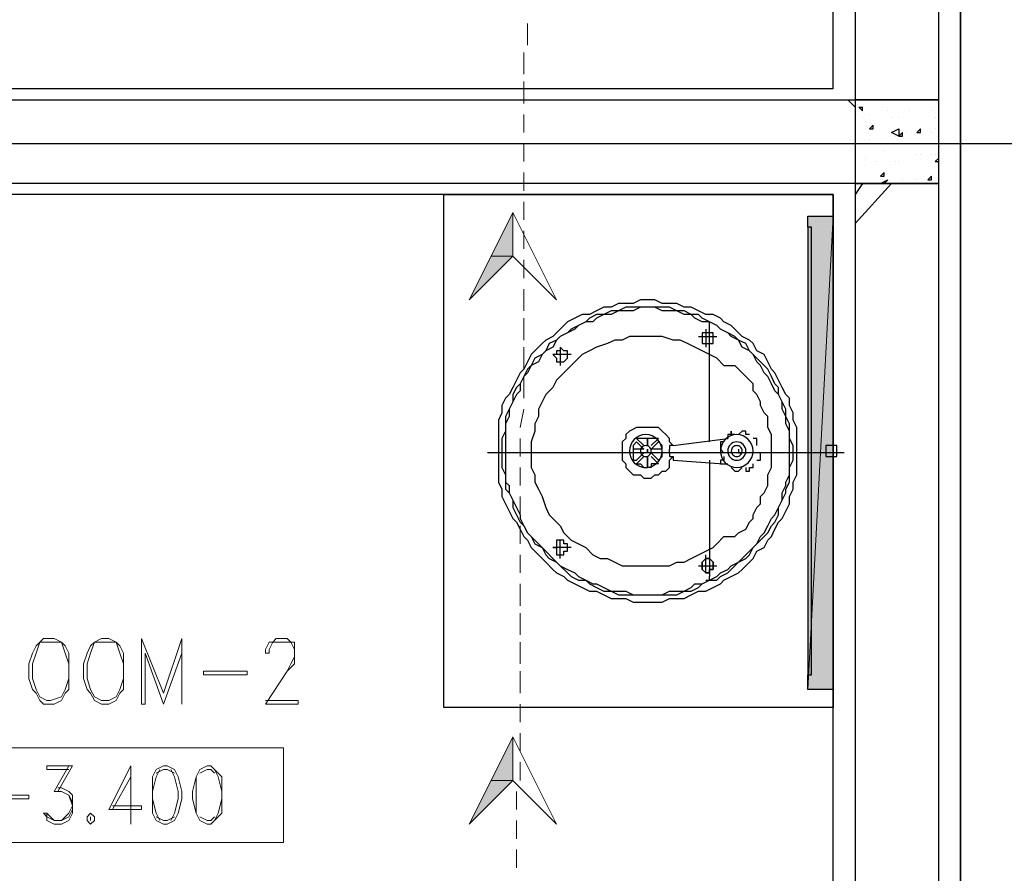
# Model space of a CAD drawing. Header units: millimetres. Extents: x 0 to 420, y 0 to 297.
# Tile 65 of 73: x 295 to 306, y 176 to 186. Entities that reach past the tile are written whole.
import ezdxf

# ---------------------------------------------------------------- set-up
doc = ezdxf.new("R2010")
doc.units = ezdxf.units.MM
doc.layers.add('FILL_000000', color=7, linetype='Continuous')
doc.layers.add('LINE_000000', color=7, linetype='Continuous')
doc.layers.add('FILL_FFFFFF', color=7, linetype='Continuous', true_color=0xffffff)
doc.layers.add('LINE_FFFFFF', color=7, linetype='Continuous', true_color=0xffffff)

msp = doc.modelspace()

# ---------------------------------------------------------------- hatches: boundary and pattern name
at = {"layer": 'FILL_000000'}
h = msp.add_hatch(color=7, dxfattribs=at)
h.dxf.hatch_style = 1
h.paths.add_polyline_path([(300.482, 183.261), (300.482, 182.753), (300.228, 182.753), (300.482, 183.261)])
h = msp.add_hatch(color=7, dxfattribs=at)
h.dxf.hatch_style = 1
h.paths.add_polyline_path([(300.482, 182.753), (300.228, 182.753), (299.974, 182.245), (300.482, 182.753)])
h = msp.add_hatch(color=7, dxfattribs=at)
h.dxf.hatch_style = 1
h.paths.add_polyline_path([(300.482, 177.165), (300.482, 176.657), (300.228, 176.657), (300.482, 177.165)])
h = msp.add_hatch(color=7, dxfattribs=at)
h.dxf.hatch_style = 1
h.paths.add_polyline_path([(300.482, 176.657), (300.228, 176.657), (299.974, 176.149), (300.482, 176.657)])
at = {"layer": 'FILL_FFFFFF'}
h = msp.add_hatch(color=7, dxfattribs=at)
h.dxf.hatch_style = 1
h.paths.add_polyline_path([(303.911, 183.219), (303.911, 177.715), (304.207, 183.219), (303.911, 183.219)])
h = msp.add_hatch(color=7, dxfattribs=at)
h.dxf.hatch_style = 1
h.paths.add_polyline_path([(303.911, 177.715), (304.207, 183.219), (304.207, 177.715), (303.911, 177.715)])

# ---------------------------------------------------------------- linework, layer by layer
at = {"layer": 'LINE_000000', "lineweight": 25}
for p, q in [((305.689, 255.651), (305.689, 64.304)), ((305.689, 171.873), (305.689, 209.889)), ((304.207, 184.7), (304.207, 199.898)), ((304.207, 184.7), (284.649, 184.7)), ((304.461, 184.489), (304.377, 184.573)), ((304.504, 184.489), (304.546, 184.489)), ((304.504, 184.489), (304.546, 184.446)), ((304.546, 184.446), (304.546, 184.489)), ((305.435, 184.573), (305.435, 184.573)), ((304.631, 184.404), (304.631, 184.404)), ((304.842, 184.446), (304.842, 184.446)), ((305.096, 184.446), (305.096, 184.446)), ((305.35, 184.446), (305.35, 184.446)), ((305.35, 184.446), (305.35, 184.446)), ((304.546, 184.362), (304.546, 184.362)), ((304.588, 184.319), (304.588, 184.319)), ((304.631, 184.235), (304.673, 184.277)), ((304.673, 184.235), (304.673, 184.277)), ((304.885, 184.362), (304.885, 184.362)), ((304.969, 184.362), (304.969, 184.362)), ((304.969, 184.362), (304.969, 184.362)), ((305.393, 184.362), (305.393, 184.362)), ((304.631, 184.235), (304.673, 184.235)), ((304.927, 184.15), (304.927, 184.15)), ((304.969, 184.15), (305.012, 184.192)), ((304.969, 184.15), (305.012, 184.15)), ((305.012, 184.15), (305.012, 184.192)), ((305.054, 184.192), (305.054, 184.192)), ((305.181, 184.192), (305.223, 184.235)), ((305.181, 184.192), (305.223, 184.192)), ((305.223, 184.192), (305.223, 184.235)), ((305.35, 184.192), (305.35, 184.192)), ((305.393, 184.235), (305.393, 184.235)), ((274.616, 184.065), (316.823, 184.065)), ((274.616, 184.065), (316.865, 184.065)), ((304.588, 184.065), (304.588, 184.065)), ((304.631, 184.108), (304.631, 184.108)), ((304.631, 184.108), (304.631, 184.108)), ((304.969, 184.108), (304.969, 184.108)), ((304.8, 183.981), (304.8, 183.981)), ((305.181, 183.938), (305.181, 183.938)), ((305.223, 183.938), (305.223, 183.938)), ((305.35, 183.938), (305.35, 183.938)), ((305.35, 183.938), (305.35, 183.938)), ((305.393, 183.938), (305.393, 183.938)), ((304.588, 183.896), (304.588, 183.896)), ((304.588, 183.811), (304.588, 183.811)), ((304.715, 183.854), (304.715, 183.854)), ((304.927, 183.854), (304.927, 183.854)), ((304.969, 183.854), (304.969, 183.854)), ((304.969, 183.854), (304.969, 183.854)), ((305.393, 183.854), (305.435, 183.896)), ((305.393, 183.854), (305.435, 183.854)), ((305.393, 183.854), (305.393, 183.854)), ((304.461, 183.769), (304.461, 183.769)), ((304.758, 183.684), (304.8, 183.727)), ((304.758, 183.684), (304.8, 183.684)), ((304.8, 183.684), (304.8, 183.727)), ((305.308, 183.642), (305.35, 183.684)), ((305.35, 183.642), (305.35, 183.684)), ((305.35, 183.684), (305.35, 183.684)), ((304.885, 183.6), (304.461, 183.134)), ((304.546, 183.6), (304.461, 183.473)), ((304.758, 183.6), (304.842, 183.642)), ((304.758, 183.6), (304.8, 183.6)), ((304.8, 183.6), (304.842, 183.642)), ((304.927, 183.6), (304.927, 183.6)), ((305.012, 183.642), (305.012, 183.642)), ((305.181, 183.642), (305.181, 183.642)), ((305.308, 183.642), (305.35, 183.642)), ((304.207, 183.473), (284.649, 183.473)), ((304.207, 167.09), (304.207, 183.473)), ((302.726, 181.906), (302.726, 181.695)), ((302.768, 180.594), (302.768, 181.906)), ((302.641, 181.822), (302.853, 181.822)), ((301.032, 181.695), (301.032, 181.483)), ((301.159, 181.61), (300.948, 181.61)), ((302.937, 181.483), (303.064, 181.483)), ((301.921, 180.636), (302.006, 180.552)), ((302.345, 180.552), (302.98, 180.636)), ((302.937, 180.594), (302.937, 180.594)), ((303.064, 180.679), (303.064, 180.679)), ((303.234, 180.679), (303.234, 180.679)), ((304.207, 180.382), (304.207, 180.594)), ((302.218, 180.509), (302.091, 180.509)), ((302.218, 180.509), (302.218, 180.509)), ((302.302, 180.467), (302.302, 180.509)), ((302.345, 180.552), (302.345, 180.552)), ((303.107, 180.509), (303.107, 180.467)), ((303.318, 180.552), (303.318, 180.552)), ((304.334, 180.467), (300.186, 180.467)), ((302.006, 180.467), (301.879, 180.467)), ((301.921, 180.382), (302.006, 180.467)), ((301.921, 180.34), (302.006, 180.425)), ((302.048, 180.467), (302.048, 180.467)), ((302.091, 180.425), (302.175, 180.34)), ((302.175, 180.382), (302.175, 180.382)), ((302.345, 180.382), (302.937, 180.34)), ((302.768, 180.382), (302.768, 179.028)), ((302.937, 180.425), (302.937, 180.425)), ((303.107, 180.467), (303.149, 180.467)), ((303.318, 180.382), (303.318, 180.382)), ((304.207, 180.425), (304.207, 180.425)), ((303.022, 180.298), (303.022, 180.298)), ((303.191, 180.298), (303.191, 180.298)), ((301.032, 179.239), (301.032, 179.451)), ((302.937, 179.493), (303.064, 179.493)), ((301.159, 179.366), (300.948, 179.366)), ((302.726, 179.07), (302.726, 179.282)), ((302.641, 179.155), (302.853, 179.155)), ((302.726, 178.985), (302.726, 178.985))]:
    msp.add_line(p, q, dxfattribs=at)
at = {"layer": 'LINE_000000', "lineweight": 13}
for p, q in [((300.651, 185.208), (300.651, 185.462)), ((300.609, 184.87), (300.609, 185.124)), ((300.609, 184.531), (300.609, 184.785)), ((300.609, 184.192), (300.609, 184.404)), ((300.609, 183.854), (300.609, 184.065)), ((300.609, 183.515), (300.609, 183.727)), ((300.609, 183.176), (300.609, 183.388)), ((300.609, 182.838), (300.609, 183.049)), ((300.609, 182.499), (300.609, 182.711)), ((300.609, 182.118), (300.609, 182.372)), ((300.609, 181.779), (300.609, 182.033)), ((300.609, 181.441), (300.609, 181.695)), ((300.609, 181.102), (300.609, 181.356)), ((300.567, 180.763), (300.609, 180.975)), ((300.567, 180.425), (300.567, 180.636)), ((300.567, 180.086), (300.567, 180.298)), ((300.567, 179.747), (300.567, 179.959)), ((300.567, 179.409), (300.567, 179.62)), ((300.567, 179.07), (300.567, 179.282)), ((300.567, 178.689), (300.567, 178.943)), ((300.567, 178.35), (300.567, 178.604)), ((300.567, 178.012), (300.567, 178.266)), ((300.567, 177.673), (300.567, 177.927)), ((300.567, 177.334), (300.567, 177.546)), ((300.567, 176.996), (300.567, 177.207)), ((295.317, 176.826), (295.148, 176.53)), ((300.567, 176.657), (300.567, 176.869)), ((300.524, 176.318), (300.524, 176.53)), ((300.524, 175.98), (300.524, 176.191)), ((300.524, 175.641), (300.524, 175.853))]:
    msp.add_line(p, q, dxfattribs=at)
at = {"layer": 'LINE_000000', "lineweight": 25}
for points in [[(305.435, 199.898), (304.461, 199.898), (304.461, 184.573), (305.435, 184.573), (305.435, 199.898)], [(288.078, 183.6), (288.078, 184.573), (304.461, 184.573), (304.461, 183.6), (288.078, 183.6)], [(305.435, 184.573), (304.461, 184.573), (304.461, 183.6), (305.435, 183.6), (305.435, 184.573)], [(304.885, 184.192), (304.969, 184.235), (304.969, 184.15), (304.885, 184.192)], [(305.435, 183.6), (304.461, 183.6), (304.461, 171.873), (305.435, 171.873), (305.435, 183.6)], [(304.207, 183.473), (304.207, 177.504), (299.678, 177.504), (299.678, 183.473), (304.207, 183.473)], [(303.953, 177.885), (303.953, 183.092), (303.911, 183.092), (303.911, 177.885), (303.953, 177.885)], [(300.313, 180.467), (300.313, 180.382), (300.313, 180.298), (300.313, 180.213), (300.313, 180.128), (300.355, 180.044), (300.355, 179.959), (300.397, 179.874), (300.44, 179.79), (300.482, 179.705), (300.524, 179.663), (300.567, 179.578), (300.609, 179.493), (300.651, 179.451), (300.694, 179.366), (300.736, 179.324), (300.821, 179.239), (300.863, 179.197), (300.948, 179.112), (300.99, 179.07), (301.075, 179.028), (301.117, 178.985), (301.202, 178.943), (301.286, 178.901), (301.371, 178.858), (301.456, 178.858), (301.54, 178.816), (301.625, 178.774), (301.71, 178.774), (301.794, 178.774), (301.879, 178.731), (301.964, 178.731), (302.048, 178.731), (302.133, 178.731), (302.218, 178.731), (302.302, 178.774), (302.387, 178.774), (302.472, 178.774), (302.556, 178.816), (302.641, 178.858), (302.726, 178.858), (302.81, 178.901), (302.895, 178.943), (302.937, 178.985), (303.022, 179.028), (303.107, 179.07), (303.149, 179.112), (303.234, 179.197), (303.276, 179.239), (303.318, 179.324), (303.403, 179.366), (303.445, 179.451), (303.488, 179.493), (303.53, 179.578), (303.572, 179.663), (303.615, 179.705), (303.657, 179.79), (303.699, 179.874), (303.699, 179.959), (303.742, 180.044), (303.742, 180.128), (303.784, 180.213), (303.784, 180.298), (303.784, 180.382), (303.784, 180.467), (303.784, 180.552), (303.784, 180.679), (303.784, 180.763), (303.742, 180.848), (303.742, 180.933), (303.699, 181.017), (303.699, 181.102), (303.657, 181.144), (303.615, 181.229), (303.572, 181.314), (303.53, 181.398), (303.488, 181.441), (303.445, 181.525), (303.403, 181.61), (303.318, 181.652), (303.276, 181.737), (303.234, 181.779), (303.149, 181.822), (303.107, 181.864), (303.022, 181.949), (302.937, 181.991), (302.895, 182.033), (302.81, 182.076), (302.726, 182.076), (302.641, 182.118), (302.556, 182.16), (302.472, 182.16), (302.387, 182.203), (302.302, 182.203), (302.218, 182.203), (302.133, 182.245), (302.048, 182.245), (301.964, 182.245), (301.879, 182.203), (301.794, 182.203), (301.71, 182.203), (301.625, 182.16), (301.54, 182.16), (301.456, 182.118), (301.371, 182.076), (301.286, 182.076), (301.202, 182.033), (301.117, 181.991), (301.075, 181.949), (300.99, 181.864), (300.948, 181.822), (300.863, 181.779), (300.821, 181.737), (300.736, 181.652), (300.694, 181.61), (300.651, 181.525), (300.609, 181.441), (300.567, 181.398), (300.524, 181.314), (300.482, 181.229), (300.44, 181.144), (300.397, 181.102), (300.355, 181.017), (300.355, 180.933), (300.313, 180.848), (300.313, 180.763), (300.313, 180.679), (300.313, 180.552), (300.313, 180.467)], [(303.742, 180.467), (303.742, 180.552), (303.699, 180.636), (303.699, 180.721), (303.699, 180.806), (303.657, 180.89), (303.657, 180.975), (303.615, 181.06), (303.572, 181.144), (303.572, 181.229), (303.53, 181.271), (303.488, 181.356), (303.445, 181.441), (303.403, 181.483), (303.318, 181.568), (303.276, 181.61), (303.234, 181.652), (303.191, 181.737), (303.107, 181.779), (303.064, 181.822), (302.98, 181.864), (302.895, 181.906), (302.853, 181.949), (302.768, 181.991), (302.683, 182.033), (302.641, 182.076), (302.556, 182.076), (302.472, 182.118), (302.387, 182.118), (302.302, 182.16), (302.218, 182.16), (302.133, 182.16), (302.048, 182.16), (301.964, 182.16), (301.879, 182.16), (301.794, 182.16), (301.71, 182.118), (301.625, 182.118), (301.54, 182.076), (301.456, 182.076), (301.371, 182.033), (301.329, 181.991), (301.244, 181.949), (301.159, 181.906), (301.117, 181.864), (301.032, 181.822), (300.99, 181.779), (300.905, 181.737), (300.863, 181.652), (300.821, 181.61), (300.736, 181.568), (300.694, 181.483), (300.651, 181.441), (300.609, 181.356), (300.567, 181.271), (300.524, 181.229), (300.482, 181.144), (300.482, 181.06), (300.44, 180.975), (300.397, 180.89), (300.397, 180.806), (300.397, 180.721), (300.355, 180.636), (300.355, 180.552), (300.355, 180.467), (300.355, 180.382), (300.355, 180.298), (300.397, 180.213), (300.397, 180.128), (300.397, 180.044), (300.44, 180.001), (300.482, 179.917), (300.482, 179.832), (300.524, 179.747), (300.567, 179.663), (300.609, 179.62), (300.651, 179.536), (300.694, 179.493), (300.736, 179.409), (300.821, 179.366), (300.863, 179.282), (300.905, 179.239), (300.99, 179.197), (301.032, 179.155), (301.117, 179.07), (301.159, 179.028), (301.244, 178.985), (301.329, 178.985), (301.371, 178.943), (301.456, 178.901), (301.54, 178.858), (301.625, 178.858), (301.71, 178.816), (301.794, 178.816), (301.879, 178.816), (301.964, 178.816), (302.048, 178.816), (302.133, 178.816), (302.218, 178.816), (302.302, 178.816), (302.387, 178.816), (302.472, 178.858), (302.556, 178.858), (302.641, 178.901), (302.683, 178.943), (302.768, 178.985), (302.853, 178.985), (302.895, 179.028), (302.98, 179.07), (303.064, 179.155), (303.107, 179.197), (303.191, 179.239), (303.234, 179.282), (303.276, 179.366), (303.318, 179.409), (303.403, 179.493), (303.445, 179.536), (303.488, 179.62), (303.53, 179.663), (303.572, 179.747), (303.572, 179.832), (303.615, 179.917), (303.657, 180.001), (303.657, 180.044), (303.699, 180.128), (303.699, 180.213), (303.699, 180.298), (303.742, 180.382), (303.742, 180.467)], [(303.699, 180.467), (303.699, 180.552), (303.699, 180.636), (303.699, 180.721), (303.657, 180.806), (303.657, 180.89), (303.615, 180.975), (303.615, 181.06), (303.572, 181.144), (303.53, 181.187), (303.488, 181.271), (303.445, 181.356), (303.403, 181.398), (303.361, 181.483), (303.318, 181.525), (303.276, 181.61), (303.234, 181.652), (303.149, 181.695), (303.107, 181.779), (303.022, 181.822), (302.98, 181.864), (302.895, 181.906), (302.853, 181.949), (302.768, 181.991), (302.683, 181.991), (302.599, 182.033), (302.556, 182.076), (302.472, 182.076), (302.387, 182.118), (302.302, 182.118), (302.218, 182.118), (302.133, 182.16), (302.048, 182.16), (301.964, 182.16), (301.879, 182.118), (301.794, 182.118), (301.71, 182.118), (301.625, 182.076), (301.54, 182.076), (301.456, 182.033), (301.413, 181.991), (301.329, 181.991), (301.244, 181.949), (301.202, 181.906), (301.117, 181.864), (301.032, 181.822), (300.99, 181.779), (300.948, 181.695), (300.863, 181.652), (300.821, 181.61), (300.778, 181.525), (300.694, 181.483), (300.651, 181.398), (300.609, 181.356), (300.567, 181.271), (300.567, 181.187), (300.524, 181.144), (300.482, 181.06), (300.44, 180.975), (300.44, 180.89), (300.397, 180.806), (300.397, 180.721), (300.397, 180.636), (300.397, 180.552), (300.397, 180.467), (300.397, 180.382), (300.397, 180.298), (300.397, 180.213), (300.397, 180.128), (300.44, 180.086), (300.44, 180.001), (300.482, 179.917), (300.524, 179.832), (300.567, 179.747), (300.567, 179.705), (300.609, 179.62), (300.651, 179.536), (300.694, 179.493), (300.778, 179.409), (300.821, 179.366), (300.863, 179.324), (300.948, 179.239), (300.99, 179.197), (301.032, 179.155), (301.117, 179.112), (301.202, 179.07), (301.244, 179.028), (301.329, 178.985), (301.413, 178.943), (301.456, 178.943), (301.54, 178.901), (301.625, 178.858), (301.71, 178.858), (301.794, 178.858), (301.879, 178.816), (301.964, 178.816), (302.048, 178.816), (302.133, 178.816), (302.218, 178.816), (302.302, 178.858), (302.387, 178.858), (302.472, 178.858), (302.556, 178.901), (302.599, 178.943), (302.683, 178.943), (302.768, 178.985), (302.853, 179.028), (302.895, 179.07), (302.98, 179.112), (303.022, 179.155), (303.107, 179.197), (303.149, 179.239), (303.234, 179.324), (303.276, 179.366), (303.318, 179.409), (303.361, 179.493), (303.403, 179.536), (303.445, 179.62), (303.488, 179.705), (303.53, 179.747), (303.572, 179.832), (303.615, 179.917), (303.615, 180.001), (303.657, 180.086), (303.657, 180.128), (303.699, 180.213), (303.699, 180.298), (303.699, 180.382), (303.699, 180.467)], [(302.726, 181.737), (302.768, 181.737), (302.81, 181.737), (302.81, 181.779), (302.81, 181.822), (302.81, 181.864), (302.768, 181.864), (302.726, 181.864), (302.683, 181.864), (302.683, 181.822), (302.683, 181.779), (302.683, 181.737), (302.726, 181.737)], [(301.032, 181.525), (301.075, 181.525), (301.117, 181.568), (301.117, 181.61), (301.117, 181.652), (301.075, 181.652), (301.032, 181.695), (301.032, 181.652), (300.99, 181.652), (300.99, 181.61), (300.948, 181.61), (300.99, 181.568), (300.99, 181.525), (301.032, 181.525)], [(302.027, 180.298), (302.066, 180.302), (302.101, 180.313), (302.134, 180.33), (302.162, 180.353), (302.185, 180.382), (302.203, 180.414), (302.214, 180.45), (302.218, 180.488), (302.214, 180.527), (302.203, 180.562), (302.185, 180.595), (302.162, 180.623), (302.134, 180.646), (302.101, 180.664), (302.066, 180.675), (302.027, 180.679), (301.989, 180.675), (301.953, 180.664), (301.921, 180.646), (301.892, 180.623), (301.869, 180.595), (301.852, 180.562), (301.841, 180.527), (301.837, 180.488), (301.841, 180.45), (301.852, 180.414), (301.869, 180.382), (301.892, 180.353), (301.921, 180.33), (301.953, 180.313), (301.989, 180.302), (302.027, 180.298)], [(302.048, 180.636), (302.048, 180.552), (302.048, 180.636)], [(303.086, 180.298), (303.124, 180.302), (303.16, 180.313), (303.192, 180.33), (303.22, 180.353), (303.243, 180.382), (303.261, 180.414), (303.272, 180.45), (303.276, 180.488), (303.272, 180.527), (303.261, 180.562), (303.243, 180.595), (303.22, 180.623), (303.192, 180.646), (303.16, 180.664), (303.124, 180.675), (303.086, 180.679), (303.047, 180.675), (303.011, 180.664), (302.979, 180.646), (302.951, 180.623), (302.928, 180.595), (302.91, 180.562), (302.899, 180.527), (302.895, 180.488), (302.899, 180.45), (302.91, 180.414), (302.928, 180.382), (302.951, 180.353), (302.979, 180.33), (303.011, 180.313), (303.047, 180.302), (303.086, 180.298)], [(303.086, 180.382), (303.107, 180.384), (303.127, 180.391), (303.145, 180.4), (303.16, 180.413), (303.173, 180.429), (303.183, 180.447), (303.189, 180.467), (303.191, 180.488), (303.189, 180.509), (303.183, 180.529), (303.173, 180.547), (303.16, 180.563), (303.145, 180.576), (303.127, 180.586), (303.107, 180.592), (303.086, 180.594), (303.064, 180.592), (303.044, 180.586), (303.026, 180.576), (303.011, 180.563), (302.998, 180.547), (302.988, 180.529), (302.982, 180.509), (302.98, 180.488), (302.982, 180.467), (302.988, 180.447), (302.998, 180.429), (303.011, 180.413), (303.026, 180.4), (303.044, 180.391), (303.064, 180.384), (303.086, 180.382)], [(302.027, 180.425), (302.04, 180.426), (302.052, 180.43), (302.063, 180.436), (302.072, 180.443), (302.08, 180.453), (302.086, 180.463), (302.089, 180.475), (302.091, 180.488), (302.089, 180.501), (302.086, 180.513), (302.08, 180.524), (302.072, 180.533), (302.063, 180.541), (302.052, 180.547), (302.04, 180.55), (302.027, 180.552), (302.014, 180.55), (302.002, 180.547), (301.992, 180.541), (301.982, 180.533), (301.975, 180.524), (301.969, 180.513), (301.965, 180.501), (301.964, 180.488), (301.965, 180.475), (301.969, 180.463), (301.975, 180.453), (301.982, 180.443), (301.992, 180.436), (302.002, 180.43), (302.014, 180.426), (302.027, 180.425)], [(302.048, 180.509), (302.048, 180.467), (302.048, 180.509)], [(303.086, 180.425), (303.098, 180.426), (303.11, 180.43), (303.121, 180.436), (303.13, 180.443), (303.138, 180.453), (303.144, 180.463), (303.148, 180.475), (303.149, 180.488), (303.148, 180.501), (303.144, 180.513), (303.138, 180.524), (303.13, 180.533), (303.121, 180.541), (303.11, 180.547), (303.098, 180.55), (303.086, 180.552), (303.073, 180.55), (303.061, 180.547), (303.05, 180.541), (303.041, 180.533), (303.033, 180.524), (303.027, 180.513), (303.023, 180.501), (303.022, 180.488), (303.023, 180.475), (303.027, 180.463), (303.033, 180.453), (303.041, 180.443), (303.05, 180.436), (303.061, 180.43), (303.073, 180.426), (303.086, 180.425)], [(304.207, 180.425), (304.25, 180.425), (304.25, 180.467), (304.25, 180.509), (304.25, 180.552), (304.207, 180.552), (304.165, 180.552), (304.123, 180.552), (304.123, 180.509), (304.123, 180.467), (304.123, 180.425), (304.165, 180.425), (304.207, 180.425)], [(301.032, 179.282), (301.075, 179.282), (301.075, 179.324), (301.117, 179.324), (301.117, 179.366), (301.117, 179.409), (301.075, 179.409), (301.075, 179.451), (301.032, 179.451), (300.99, 179.451), (300.99, 179.409), (300.99, 179.366), (300.948, 179.366), (300.99, 179.366), (300.99, 179.324), (300.99, 179.282), (301.032, 179.282)], [(302.726, 179.07), (302.683, 179.112), (302.683, 179.155), (302.683, 179.197), (302.726, 179.239), (302.768, 179.239), (302.81, 179.197), (302.81, 179.155), (302.81, 179.112), (302.768, 179.112), (302.768, 179.07), (302.726, 179.07), (302.768, 179.07), (302.768, 179.112), (302.81, 179.112), (302.81, 179.155), (302.81, 179.197), (302.768, 179.239), (302.726, 179.239), (302.683, 179.197), (302.683, 179.155), (302.683, 179.112), (302.726, 179.07)]]:
    msp.add_lwpolyline(points, close=True, dxfattribs=at)
at = {"layer": 'LINE_000000', "lineweight": 13}
for points in [[(300.99, 182.245), (300.482, 182.753), (299.974, 182.245), (300.482, 183.261), (300.99, 182.245)], [(295.021, 178.308), (294.979, 178.266), (294.936, 178.223), (294.894, 178.139), (294.852, 178.012), (294.852, 177.842), (294.894, 177.715), (294.936, 177.673), (294.979, 177.588), (295.021, 177.546), (295.148, 177.546), (295.233, 177.588), (295.275, 177.673), (295.317, 177.715), (295.317, 177.842), (295.317, 178.012), (295.317, 178.139), (295.275, 178.223), (295.233, 178.266), (295.148, 178.308), (295.021, 178.308)], [(295.698, 178.308), (295.614, 178.266), (295.571, 178.223), (295.529, 178.139), (295.487, 178.012), (295.487, 177.842), (295.529, 177.715), (295.571, 177.673), (295.614, 177.588), (295.698, 177.546), (295.783, 177.546), (295.868, 177.588), (295.91, 177.673), (295.952, 177.715), (295.952, 177.842), (295.952, 178.012), (295.952, 178.139), (295.91, 178.223), (295.868, 178.266), (295.783, 178.308), (295.698, 178.308)], [(296.63, 178.308), (296.418, 177.673), (296.164, 178.308), (296.164, 177.546), (296.206, 177.546), (296.206, 178.139), (296.418, 177.546), (296.63, 178.139), (296.63, 177.546), (296.63, 178.308)], [(295.063, 178.266), (294.979, 178.266), (294.936, 178.139), (294.894, 178.012), (294.894, 177.842), (294.936, 177.715), (294.979, 177.631), (295.063, 177.588), (295.106, 177.588), (295.233, 177.631), (295.275, 177.715), (295.317, 177.842), (295.317, 178.012), (295.275, 178.139), (295.233, 178.266), (295.106, 178.266), (295.063, 178.266)], [(295.698, 178.266), (295.614, 178.266), (295.571, 178.139), (295.529, 178.012), (295.529, 177.842), (295.571, 177.715), (295.614, 177.631), (295.698, 177.588), (295.783, 177.588), (295.868, 177.631), (295.91, 177.715), (295.952, 177.842), (295.952, 178.012), (295.91, 178.139), (295.868, 178.266), (295.783, 178.266), (295.698, 178.266)], [(297.392, 177.885), (297.392, 177.927), (296.884, 177.927), (296.884, 177.885), (297.392, 177.885)], [(300.99, 176.149), (300.482, 176.657), (299.974, 176.149), (300.482, 177.165), (300.99, 176.149)], [(297.815, 177.038), (297.815, 175.937), (292.142, 175.937), (292.142, 177.038), (297.815, 177.038)], [(296.418, 176.826), (296.333, 176.784), (296.291, 176.699), (296.291, 176.53), (296.291, 176.445), (296.291, 176.276), (296.333, 176.191), (296.418, 176.149), (296.46, 176.149), (296.545, 176.191), (296.587, 176.276), (296.63, 176.445), (296.63, 176.53), (296.587, 176.699), (296.545, 176.784), (296.46, 176.826), (296.418, 176.826)], [(296.926, 176.826), (296.841, 176.784), (296.799, 176.699), (296.757, 176.53), (296.757, 176.445), (296.799, 176.276), (296.841, 176.191), (296.926, 176.149), (296.968, 176.149), (297.011, 176.191), (297.095, 176.276), (297.095, 176.445), (297.095, 176.53), (297.095, 176.699), (297.011, 176.784), (296.968, 176.826), (296.926, 176.826)], [(294.852, 176.445), (294.852, 176.488), (294.428, 176.488), (294.428, 176.445), (294.852, 176.445)], [(295.571, 176.276), (295.529, 176.234), (295.529, 176.191), (295.571, 176.149), (295.614, 176.191), (295.614, 176.234), (295.571, 176.276)], [(295.571, 176.234), (295.571, 176.191), (295.571, 176.234)]]:
    msp.add_lwpolyline(points, close=True, dxfattribs=at)
at = {"layer": 'LINE_000000', "lineweight": 0}
for points in [[(300.482, 183.261), (300.482, 182.753), (300.228, 182.753), (300.482, 183.261)], [(300.482, 182.753), (300.228, 182.753), (299.974, 182.245), (300.482, 182.753)], [(300.482, 177.165), (300.482, 176.657), (300.228, 176.657), (300.482, 177.165)], [(300.482, 176.657), (300.228, 176.657), (299.974, 176.149), (300.482, 176.657)]]:
    msp.add_lwpolyline(points, close=True, dxfattribs=at)
at = {"layer": 'LINE_000000', "lineweight": 25}
for points in [[(303.911, 183.092), (303.911, 183.219), (304.207, 183.219), (304.207, 177.715), (303.911, 177.715), (303.911, 177.885)], [(302.768, 181.906), (302.768, 181.949), (302.768, 181.991), (302.726, 181.991)], [(302.937, 181.483), (302.853, 181.568), (302.768, 181.61), (302.683, 181.652), (302.599, 181.695), (302.514, 181.737), (302.429, 181.779), (302.345, 181.779), (302.218, 181.822), (302.133, 181.822), (302.048, 181.822), (301.921, 181.822), (301.837, 181.822), (301.752, 181.779), (301.667, 181.779), (301.583, 181.737), (301.456, 181.695), (301.371, 181.652), (301.286, 181.61), (301.202, 181.525), (301.159, 181.483), (301.075, 181.398), (300.99, 181.314), (300.948, 181.229), (300.863, 181.144), (300.821, 181.06), (300.778, 180.975), (300.778, 180.89), (300.736, 180.806), (300.736, 180.721), (300.694, 180.594), (300.694, 180.509), (300.694, 180.425), (300.694, 180.298), (300.736, 180.213), (300.736, 180.128), (300.778, 180.044), (300.821, 179.959), (300.863, 179.832), (300.905, 179.747), (300.948, 179.705), (301.032, 179.62), (301.075, 179.536), (301.117, 179.493), (301.159, 179.451), (301.244, 179.409), (301.329, 179.366), (301.413, 179.282), (301.498, 179.239), (301.583, 179.239), (301.667, 179.197), (301.752, 179.155), (301.837, 179.155), (301.921, 179.155), (302.006, 179.155), (302.091, 179.155), (302.175, 179.155), (302.302, 179.155), (302.387, 179.197), (302.472, 179.197), (302.556, 179.239), (302.641, 179.282), (302.726, 179.324), (302.81, 179.366), (302.853, 179.409), (302.937, 179.493)], [(303.064, 179.493), (303.107, 179.536), (303.191, 179.578), (303.234, 179.663), (303.276, 179.705), (303.276, 179.747), (303.318, 179.832), (303.361, 179.874), (303.361, 179.959), (303.403, 180.001), (303.445, 180.086), (303.445, 180.128), (303.445, 180.213), (303.488, 180.298), (303.488, 180.34), (303.488, 180.425), (303.488, 180.467), (303.488, 180.552), (303.488, 180.636), (303.488, 180.679), (303.445, 180.763), (303.445, 180.806), (303.445, 180.89), (303.403, 180.933), (303.361, 181.017), (303.361, 181.06), (303.318, 181.144), (303.276, 181.187), (303.276, 181.271), (303.234, 181.314), (303.191, 181.356), (303.107, 181.441), (303.064, 181.483)], [(302.345, 180.552), (302.302, 180.594), (302.302, 180.636), (302.26, 180.679), (302.218, 180.721), (302.175, 180.763), (302.133, 180.763), (302.091, 180.763), (302.006, 180.763), (301.964, 180.763), (301.921, 180.763), (301.837, 180.721), (301.794, 180.679), (301.794, 180.636), (301.752, 180.594), (301.752, 180.509), (301.752, 180.467), (301.752, 180.425), (301.752, 180.382), (301.794, 180.34), (301.794, 180.298), (301.837, 180.255), (301.879, 180.213), (301.964, 180.213), (302.006, 180.171), (302.048, 180.171), (302.091, 180.171), (302.133, 180.213), (302.175, 180.213), (302.218, 180.255), (302.26, 180.255), (302.302, 180.298), (302.302, 180.34), (302.302, 180.382), (302.345, 180.425)], [(303.064, 180.679), (303.022, 180.679), (303.022, 180.721), (303.022, 180.679), (302.98, 180.679), (302.98, 180.636)], [(303.234, 180.679), (303.191, 180.679), (303.191, 180.721), (303.149, 180.721), (303.107, 180.679)], [(301.921, 180.594), (302.006, 180.509), (301.879, 180.509)], [(301.921, 180.594), (301.879, 180.552), (301.879, 180.509), (301.879, 180.467), (301.879, 180.425), (301.879, 180.382), (301.921, 180.382)], [(302.048, 180.636), (302.006, 180.636), (301.964, 180.636), (301.921, 180.636)], [(302.091, 180.552), (302.175, 180.636), (302.133, 180.636), (302.091, 180.636), (302.048, 180.636)], [(302.218, 180.509), (302.218, 180.552), (302.175, 180.594), (302.091, 180.509)], [(302.937, 180.594), (302.895, 180.594), (302.895, 180.552), (302.895, 180.509), (302.937, 180.467)], [(303.318, 180.552), (303.318, 180.594), (303.318, 180.636), (303.276, 180.636)], [(302.345, 180.552), (302.302, 180.552), (302.302, 180.509)], [(302.175, 180.34), (302.133, 180.34), (302.091, 180.34), (302.091, 180.298), (302.048, 180.298), (302.048, 180.425), (302.048, 180.298)], [(302.218, 180.467), (302.091, 180.467), (302.175, 180.382)], [(302.175, 180.382), (302.218, 180.425), (302.218, 180.467)], [(302.302, 180.467), (302.302, 180.425), (302.345, 180.425), (302.345, 180.382)], [(302.937, 180.425), (302.937, 180.382), (302.895, 180.382), (302.895, 180.34), (302.937, 180.34), (302.98, 180.34)], [(303.318, 180.382), (303.361, 180.382), (303.361, 180.425), (303.361, 180.467), (303.318, 180.467)], [(301.921, 180.34), (301.964, 180.34), (302.006, 180.298), (302.048, 180.298)], [(303.022, 180.298), (303.064, 180.255), (303.107, 180.255), (303.149, 180.298)], [(303.191, 180.298), (303.191, 180.255), (303.234, 180.255), (303.234, 180.298), (303.276, 180.298), (303.276, 180.34)], [(302.726, 178.985), (302.768, 178.985), (302.768, 179.028)]]:
    msp.add_lwpolyline(points, dxfattribs=at)
at = {"layer": 'LINE_000000', "lineweight": 13}
for points in [[(297.603, 177.546), (297.857, 177.927), (297.9, 178.012), (297.942, 178.096), (297.942, 178.181), (297.9, 178.266), (297.857, 178.266), (297.73, 178.266), (297.688, 178.266), (297.646, 178.181), (297.646, 178.139), (297.603, 178.139), (297.603, 178.181), (297.646, 178.266), (297.688, 178.266), (297.73, 178.308), (297.857, 178.308), (297.9, 178.266), (297.942, 178.266), (297.942, 178.181), (297.942, 178.096), (297.942, 178.012), (297.857, 177.927), (297.603, 177.546), (297.984, 177.546), (297.984, 177.588), (297.603, 177.588)], [(295.317, 176.784), (295.063, 176.784), (295.063, 176.826), (295.36, 176.826), (295.19, 176.53)], [(295.825, 176.318), (296.037, 176.699), (296.037, 176.149), (296.037, 176.826), (295.783, 176.318), (296.164, 176.318), (296.164, 176.361), (295.825, 176.361)], [(296.376, 176.784), (296.333, 176.699), (296.291, 176.53), (296.291, 176.445), (296.333, 176.276), (296.376, 176.191)], [(296.545, 176.742), (296.46, 176.784), (296.418, 176.784), (296.333, 176.742)], [(296.503, 176.191), (296.545, 176.276), (296.587, 176.445), (296.587, 176.53), (296.545, 176.699), (296.503, 176.784)], [(296.841, 176.784), (296.799, 176.699), (296.799, 176.53), (296.799, 176.445), (296.799, 176.276), (296.841, 176.191)], [(297.011, 176.742), (296.968, 176.784), (296.926, 176.784), (296.841, 176.742)], [(297.011, 176.191), (297.053, 176.276), (297.095, 176.445), (297.095, 176.53), (297.053, 176.699), (297.011, 176.784)], [(295.19, 176.572), (295.233, 176.572), (295.317, 176.53), (295.36, 176.488), (295.36, 176.361), (295.36, 176.276), (295.317, 176.191), (295.233, 176.149), (295.148, 176.149), (295.063, 176.191), (295.063, 176.234), (295.021, 176.276), (295.063, 176.276)], [(295.148, 176.53), (295.233, 176.53), (295.317, 176.488), (295.36, 176.403)], [(295.233, 176.53), (295.317, 176.488), (295.36, 176.361), (295.317, 176.276), (295.233, 176.191)], [(295.36, 176.318), (295.317, 176.234), (295.233, 176.191), (295.148, 176.191), (295.063, 176.234), (295.063, 176.276), (295.148, 176.191)], [(296.333, 176.234), (296.418, 176.191), (296.46, 176.191), (296.545, 176.234)], [(296.841, 176.234), (296.926, 176.191), (296.968, 176.191), (297.011, 176.234)]]:
    msp.add_lwpolyline(points, dxfattribs=at)
at = {"layer": 'LINE_FFFFFF', "lineweight": 0}
msp.add_line((304.207, 183.219), (304.207, 177.715), dxfattribs=at)
for points in [[(303.911, 183.219), (303.911, 177.715), (304.207, 183.219), (303.911, 183.219)], [(303.911, 177.715), (304.207, 183.219), (304.207, 177.715), (303.911, 177.715)]]:
    msp.add_lwpolyline(points, close=True, dxfattribs=at)

doc.saveas('drawing.dxf')
